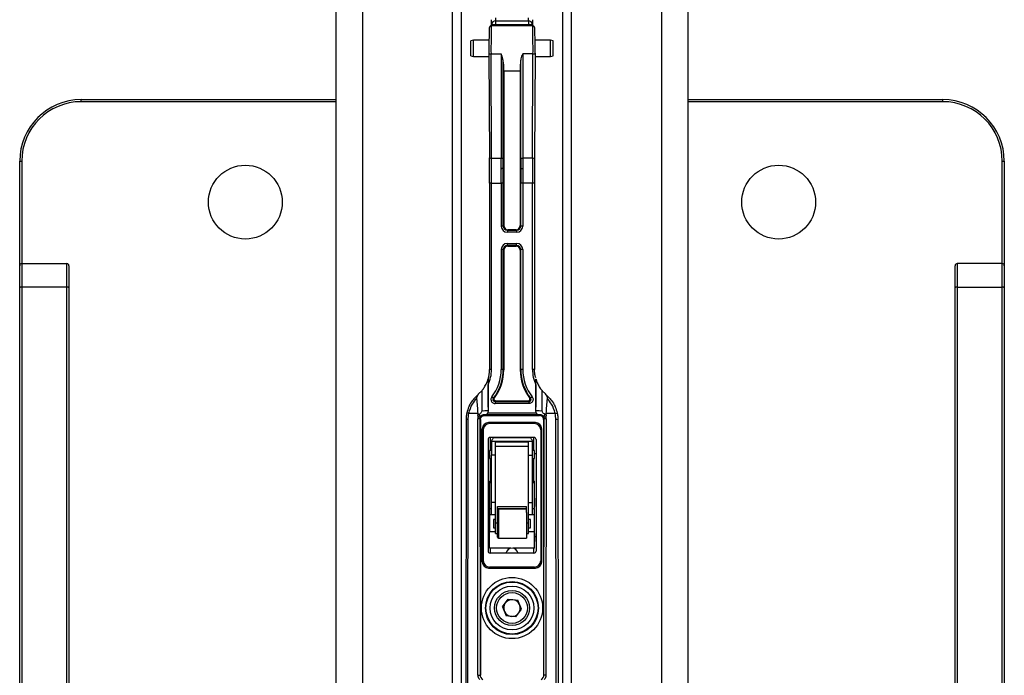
# Paper-space layout 'Wall Base Bracket' of a CAD drawing. Header units: millimetres. Extents: x 2123 to 18395, y 1042 to 15955.
# Tile 39 of 48: x 14655 to 15135, y 1791 to 2111. Entities that reach past the tile are written whole.
import ezdxf

# ---------------------------------------------------------------- set-up
doc = ezdxf.new("R2010")
doc.units = ezdxf.units.MM

psp = doc.layouts.new('Wall Base Bracket')

# ---------------------------------------------------------------- linework, layer by layer
at = {"color": 7, "linetype": 'Continuous', "lineweight": 25, "ltscale": 2}
for p, q in [((14809.19, 5921.37), (14809.19, 1555.27)), ((14981.02, 1555.27), (14981.02, 5921.37)), ((14870.47, 1555.27), (14870.47, 5154.64)), ((14919.75, 5154.48), (14919.75, 1555.27)), ((14887.11, 2112.2), (14887.11, 2110.69)), ((14903.11, 2110.69), (14903.11, 2112.2)), ((14905.17, 2108.27), (14885.04, 2108.27)), ((14885.11, 2108.77), (14885.11, 2111.27)), ((14887.11, 2108.77), (14885.11, 2108.77)), ((14885.11, 2108.27), (14885.11, 2108.77)), ((14887.11, 2110.69), (14903.11, 2110.69)), ((14887.11, 2110.69), (14887.11, 2108.77)), ((14903.11, 2108.77), (14887.11, 2108.77)), ((14903.11, 2110.69), (14903.11, 2108.77)), ((14905.11, 2108.77), (14903.11, 2108.77)), ((14905.11, 2111.27), (14905.11, 2108.77)), ((14905.11, 2108.77), (14905.11, 2108.27)), ((14876.37, 2101.27), (14875.11, 2100.94)), ((14875.11, 2093.61), (14875.11, 2100.94)), ((14883.88, 2101.27), (14876.37, 2101.27)), ((14876.37, 2093.27), (14876.37, 2101.27)), ((14913.85, 2101.27), (14906.33, 2101.27)), ((14915.11, 2100.94), (14913.85, 2101.27)), ((14913.85, 2093.27), (14913.85, 2101.27)), ((14915.11, 2093.61), (14915.11, 2100.94)), ((14875.11, 2093.61), (14876.37, 2093.27)), ((14876.37, 2093.27), (14883.88, 2093.27)), ((14883.87, 2094.9), (14884.1, 2043.93)), ((14884.87, 2094.66), (14889.84, 2094.66)), ((14885.1, 2043.69), (14884.87, 2094.66)), ((14889.84, 2094.66), (14889.84, 2043.69)), ((14905.34, 2094.66), (14900.37, 2094.66)), ((14900.37, 2094.66), (14900.37, 2043.69)), ((14905.11, 2043.69), (14905.34, 2094.66)), ((14906.34, 2094.9), (14906.11, 2043.93)), ((14906.33, 2093.27), (14913.85, 2093.27)), ((14913.85, 2093.27), (14915.11, 2093.61)), ((14890.84, 2043.92), (14890.84, 2090.52)), ((14899.37, 2043.92), (14899.37, 2090.52)), ((14891.11, 2086.27), (14899.11, 2086.27)), ((14891.11, 2086.27), (14891.11, 2038.68)), ((14899.11, 2086.27), (14899.11, 2038.68)), ((14685.11, 2071.27), (14685.11, 2072.27)), ((14685.11, 2072.27), (14809.19, 2072.27)), ((14981.02, 2072.27), (15105.11, 2072.27)), ((15105.11, 2071.27), (15105.11, 2072.27)), ((14655.11, 2042.27), (14656.11, 2042.27)), ((14655.11, 1991.27), (14655.11, 2042.27)), ((14885.1, 2043.69), (14889.84, 2043.69)), ((14905.11, 2043.69), (14900.37, 2043.69)), ((15134.11, 2042.27), (15135.11, 2042.27)), ((15135.11, 2042.27), (15135.11, 1991.27)), ((14890.83, 2038.72), (14890.83, 2038.72)), ((14890.83, 2038.72), (14891.11, 2038.68)), ((14891.11, 2038.68), (14891.11, 2010.81)), ((14899.38, 2038.72), (14899.11, 2038.68)), ((14899.11, 2038.68), (14899.11, 2010.81)), ((14899.38, 2038.72), (14899.38, 2038.72)), ((14884.12, 2031.52), (14884.12, 1940.58)), ((14885.12, 1940.59), (14885.12, 2031.53)), ((14885.12, 2031.53), (14889.85, 2031.53)), ((14889.85, 2031.53), (14889.85, 2010.6)), ((14890.85, 2010.59), (14890.85, 2031.52)), ((14899.36, 2010.59), (14899.36, 2031.52)), ((14900.36, 2031.53), (14900.36, 2010.6)), ((14905.09, 2031.53), (14900.36, 2031.53)), ((14905.09, 1940.59), (14905.09, 2031.53)), ((14906.09, 2031.52), (14906.09, 1940.58)), ((14891.11, 2010.81), (14890.85, 2010.59)), ((14892.85, 2008.59), (14893.1, 2008.81)), ((14892.85, 2008.59), (14892.85, 2007.6)), ((14892.85, 2008.59), (14897.36, 2008.59)), ((14897.36, 2007.6), (14892.85, 2007.6)), ((14897.11, 2008.81), (14893.11, 2008.81)), ((14897.36, 2008.59), (14897.11, 2008.81)), ((14897.36, 2008.59), (14897.36, 2007.6)), ((14899.11, 2010.81), (14899.36, 2010.59)), ((14892.85, 2002.11), (14897.36, 2002.11)), ((14892.85, 2001.11), (14892.85, 2002.11)), ((14897.36, 2001.11), (14897.36, 2002.11)), ((14889.85, 1999.12), (14889.85, 1940.59)), ((14890.85, 1940.58), (14890.85, 1999.11)), ((14890.85, 1999.11), (14891.11, 1998.81)), ((14891.11, 1998.81), (14891.11, 1940.54)), ((14897.36, 2001.11), (14892.85, 2001.11)), ((14893.1, 2000.81), (14892.85, 2001.11)), ((14893.11, 2000.81), (14897.11, 2000.81)), ((14897.11, 2000.81), (14897.36, 2001.11)), ((14899.36, 1999.11), (14899.11, 1998.81)), ((14899.11, 1998.81), (14899.11, 1940.54)), ((14899.36, 1940.58), (14899.36, 1999.11)), ((14900.36, 1999.12), (14900.36, 1940.59)), ((14656.11, 1992.27), (14656.11, 1980.85)), ((14656.11, 1992.27), (14678.11, 1992.27)), ((14678.11, 1980.85), (14678.11, 1992.27)), ((15112.11, 1992.27), (15112.11, 1980.85)), ((15134.11, 1992.27), (15112.11, 1992.27)), ((15134.11, 1980.85), (15134.11, 1992.27)), ((14655.11, 1980.42), (14655.11, 1991.27)), ((14679.11, 1991.27), (14679.11, 1980.42)), ((15111.11, 1980.42), (15111.11, 1991.27)), ((15135.11, 1991.27), (15135.11, 1980.42)), ((14655.11, 1565.91), (14655.11, 1980.42)), ((14656.11, 1980.85), (14656.11, 1566.34)), ((14678.11, 1980.85), (14656.11, 1980.85)), ((14678.11, 1566.34), (14678.11, 1980.85)), ((14679.11, 1980.42), (14679.11, 1565.91)), ((15111.11, 1565.91), (15111.11, 1980.42)), ((15112.11, 1980.85), (15112.11, 1566.34)), ((15112.11, 1980.85), (15134.11, 1980.85)), ((15134.11, 1566.34), (15134.11, 1980.85)), ((15135.11, 1980.42), (15135.11, 1565.91)), ((14891.11, 1940.54), (14890.85, 1940.58)), ((14899.11, 1940.54), (14899.36, 1940.58)), ((14906.78, 1935.91), (14906.78, 1935.92)), ((14878.85, 1928.7), (14880.35, 1930.22)), ((14883.45, 1922.2), (14883.45, 1933.22)), ((14906.76, 1933.22), (14906.76, 1922.2)), ((14909.86, 1930.22), (14911.37, 1928.7)), ((14886.56, 1926.81), (14886.56, 1926.81)), ((14886.84, 1925), (14886.84, 1924.01)), ((14886.84, 1925), (14903.37, 1925)), ((14887.36, 1925.22), (14887.36, 1925.22)), ((14902.85, 1925.22), (14887.36, 1925.22)), ((14902.85, 1925.22), (14902.85, 1925.22)), ((14903.37, 1925), (14903.37, 1924.01)), ((14903.65, 1926.81), (14903.65, 1926.81)), ((14911.75, 1928.29), (14911.37, 1928.7)), ((14883.45, 1920.71), (14883.26, 1919.52)), ((14883.45, 1922.2), (14883.45, 1920.71)), ((14903.37, 1924.01), (14886.84, 1924.01)), ((14906.76, 1920.71), (14906.76, 1922.2)), ((14906.95, 1919.52), (14906.76, 1920.71)), ((14872.72, 1916.09), (14872.51, 1719.93)), ((14873.51, 1720), (14873.72, 1916.16)), ((14874.04, 1919.24), (14874.06, 1919.24)), ((14878.44, 1919.24), (14874.06, 1919.24)), ((14879.01, 1918.72), (14878.45, 1918.47)), ((14878.53, 1791.54), (14878.45, 1916.58)), ((14879.45, 1916.52), (14879.53, 1791.48)), ((14879.45, 1916.52), (14879.71, 1916.22)), ((14879.57, 1917.66), (14880.3, 1918.15)), ((14879.71, 1916.22), (14879.71, 1791.45)), ((14881.71, 1918.22), (14881.46, 1918.51)), ((14881.71, 1918.22), (14908.5, 1918.22)), ((14908.14, 1918.52), (14882.07, 1918.52)), ((14883.26, 1919.52), (14906.95, 1919.52)), ((14908.5, 1918.22), (14908.75, 1918.51)), ((14910.76, 1916.52), (14910.51, 1916.22)), ((14910.51, 1916.22), (14910.51, 1791.45)), ((14910.68, 1791.48), (14910.76, 1916.52)), ((14911.77, 1918.47), (14911.2, 1918.72)), ((14911.76, 1916.58), (14911.68, 1791.54)), ((14916.16, 1919.24), (14911.78, 1919.24)), ((14916.17, 1919.24), (14916.16, 1919.24)), ((14916.7, 1720), (14916.49, 1916.16)), ((14917.49, 1916.09), (14917.7, 1719.93)), ((14881.11, 1911.27), (14880.63, 1911.75)), ((14880.63, 1846.79), (14880.63, 1911.75)), ((14881.11, 1911.27), (14881.11, 1847.27)), ((14883.63, 1914.75), (14884.11, 1914.27)), ((14906.59, 1914.75), (14883.63, 1914.75)), ((14906.11, 1914.27), (14884.11, 1914.27)), ((14906.11, 1914.27), (14906.59, 1914.75)), ((14909.59, 1911.75), (14909.11, 1911.27)), ((14909.11, 1911.27), (14909.11, 1847.27)), ((14909.59, 1846.79), (14909.59, 1911.75)), ((14883.41, 1906.47), (14883.41, 1852.07)), ((14905.81, 1907.47), (14884.41, 1907.47)), ((14887.11, 1907.42), (14903.11, 1907.42)), ((14906.81, 1906.47), (14906.81, 1852.07)), ((14885.11, 1901.16), (14884.1, 1901.16)), ((14905.11, 1905.44), (14885.11, 1905.44)), ((14887.11, 1905.33), (14903.11, 1905.33)), ((14887.11, 1903.31), (14903.11, 1903.31)), ((14887.11, 1865.8), (14887.11, 1903.31)), ((14903.11, 1865.8), (14903.11, 1903.31)), ((14906.11, 1901.16), (14905.1, 1901.16)), ((14884.41, 1899.47), (14883.41, 1899.47)), ((14884.1, 1897.16), (14885.11, 1897.16)), ((14887.11, 1898.88), (14885.11, 1898.88)), ((14885.11, 1875.82), (14885.11, 1898.88)), ((14903.11, 1898.88), (14905.11, 1898.88)), ((14905.11, 1875.82), (14905.11, 1898.88)), ((14905.11, 1897.16), (14906.11, 1897.16)), ((14906.81, 1899.47), (14905.81, 1899.47)), ((14884.11, 1886.21), (14885.11, 1886.21)), ((14884.11, 1885.38), (14884.11, 1886.21)), ((14885.11, 1885.38), (14884.11, 1885.38)), ((14884.11, 1885.38), (14884.11, 1872.69)), ((14905.11, 1886.21), (14906.11, 1886.21)), ((14906.11, 1885.38), (14905.11, 1885.38)), ((14906.11, 1885.38), (14906.11, 1886.21)), ((14906.11, 1873.04), (14906.11, 1885.38)), ((14884.11, 1877.82), (14884.01, 1877.82)), ((14884.01, 1877.82), (14884.01, 1873.82)), ((14906.21, 1877.82), (14906.11, 1877.82)), ((14906.21, 1873.82), (14906.21, 1877.82)), ((14884.01, 1873.82), (14884.11, 1873.82)), ((14885.11, 1872.69), (14884.1, 1872.69)), ((14887.11, 1875.82), (14885.11, 1875.82)), ((14888.11, 1873.72), (14902.11, 1873.72)), ((14888.11, 1870.32), (14888.11, 1873.72)), ((14902.11, 1872.69), (14888.11, 1872.69)), ((14902.11, 1872.42), (14888.51, 1872.42)), ((14902.11, 1870.88), (14902.11, 1873.72)), ((14903.11, 1875.82), (14905.11, 1875.82)), ((14906.11, 1872.69), (14905.1, 1872.69)), ((14906.11, 1873.82), (14906.21, 1873.82)), ((14884.11, 1869.81), (14884.11, 1861.41)), ((14885.11, 1869.81), (14884.11, 1869.81)), ((14885.11, 1869.82), (14887.11, 1869.82)), ((14887.11, 1867.42), (14886.1, 1867.42)), ((14888.11, 1869.73), (14888.11, 1870.69)), ((14903.11, 1869.82), (14905.11, 1869.82)), ((14904.11, 1867.42), (14903.11, 1867.42)), ((14906.11, 1869.81), (14905.11, 1869.81)), ((14906.11, 1861.41), (14906.11, 1869.81)), ((14886.1, 1863.42), (14887.11, 1863.42)), ((14887.11, 1865.42), (14887.11, 1865.8)), ((14887.11, 1865.8), (14888.11, 1865.8)), ((14902.11, 1865.8), (14903.11, 1865.8)), ((14903.1, 1863.42), (14904.11, 1863.42)), ((14903.11, 1865.42), (14903.11, 1865.8)), ((14884.11, 1860.69), (14884.01, 1860.69)), ((14884.01, 1860.69), (14884.01, 1856.69)), ((14884.11, 1853.41), (14884.11, 1861.41)), ((14887.1, 1860.62), (14888.11, 1860.62)), ((14888.51, 1858.42), (14902.11, 1858.42)), ((14902.1, 1860.62), (14903.11, 1860.62)), ((14906.11, 1853.41), (14906.11, 1861.41)), ((14906.21, 1860.69), (14906.11, 1860.69)), ((14906.21, 1856.69), (14906.21, 1860.69)), ((14884.01, 1856.69), (14884.11, 1856.69)), ((14894.51, 1853.41), (14884.11, 1853.41)), ((14906.11, 1853.41), (14895.7, 1853.41)), ((14906.11, 1856.69), (14906.21, 1856.69)), ((14905.81, 1851.07), (14884.41, 1851.07)), ((14880.63, 1846.79), (14881.11, 1847.27)), ((14884.11, 1844.27), (14883.63, 1843.79)), ((14883.63, 1843.79), (14906.59, 1843.79)), ((14906.11, 1844.27), (14884.11, 1844.27)), ((14906.59, 1843.79), (14906.11, 1844.27)), ((14909.11, 1847.27), (14909.59, 1846.79)), ((14890.42, 1824.78), (14893.2, 1828.59)), ((14890.42, 1824.78), (14892.33, 1820.47)), ((14893.2, 1828.59), (14897.89, 1828.08)), ((14899.79, 1823.77), (14897.89, 1828.08)), ((14897.01, 1819.96), (14892.33, 1820.47)), ((14897.01, 1819.96), (14899.79, 1823.77)), ((14879.71, 1791.45), (14879.53, 1791.48)), ((14879.53, 1791.48), (14879.53, 1791.48)), ((14910.51, 1791.45), (14910.68, 1791.48)), ((14910.68, 1791.48), (14910.68, 1791.48))]:
    psp.add_line(p, q, dxfattribs=at)
at = {"color": 8, "linetype": 'Continuous', "lineweight": 25, "ltscale": 2}
for p, q in [((14822.27, 5865.06), (14822.27, 1555.27)), ((14967.94, 5865.21), (14967.94, 1555.27)), ((14866.18, 1555.27), (14866.18, 5159.46)), ((14924.03, 5159.59), (14924.03, 1555.27)), ((14887.11, 2108.77), (14887.11, 2108.27)), ((14903.11, 2108.27), (14903.11, 2108.77)), ((14809.19, 2071.27), (14685.11, 2071.27)), ((15105.11, 2071.27), (14981.02, 2071.27)), ((14656.11, 2042.27), (14656.11, 1992.27)), ((15134.11, 1992.27), (15134.11, 2042.27)), ((14884.41, 1907.47), (14884.41, 1901.16)), ((14905.81, 1901.16), (14905.81, 1907.47)), ((14884.41, 1897.16), (14884.41, 1886.21)), ((14905.81, 1886.21), (14905.81, 1897.16)), ((14888.51, 1872.42), (14888.51, 1858.42)), ((14884.01, 1859.07), (14883.41, 1859.07)), ((14887.11, 1861.41), (14884.11, 1861.41)), ((14906.11, 1861.41), (14903.11, 1861.41)), ((14906.81, 1859.07), (14906.21, 1859.07)), ((14884.41, 1853.41), (14884.41, 1851.07)), ((14905.81, 1851.07), (14905.81, 1853.41))]:
    psp.add_line(p, q, dxfattribs=at)
at = {"color": 7, "linetype": 'Continuous', "lineweight": 25, "ltscale": 2, "flags": 128}
for points in [[(14656.11, 1980.85), (14655.91, 1980.84), (14655.72, 1980.81), (14655.55, 1980.77), (14655.4, 1980.72), (14655.27, 1980.66), (14655.18, 1980.58), (14655.12, 1980.5), (14655.11, 1980.42)], [(14679.11, 1980.42), (14679.09, 1980.5), (14679.03, 1980.58), (14678.94, 1980.66), (14678.81, 1980.72), (14678.66, 1980.77), (14678.49, 1980.81), (14678.3, 1980.84), (14678.11, 1980.85)], [(15112.11, 1980.85), (15111.91, 1980.84), (15111.72, 1980.81), (15111.55, 1980.77), (15111.4, 1980.72), (15111.27, 1980.66), (15111.18, 1980.58), (15111.12, 1980.5), (15111.11, 1980.42)], [(15135.11, 1980.42), (15135.09, 1980.5), (15135.03, 1980.58), (15134.94, 1980.66), (15134.81, 1980.72), (15134.66, 1980.77), (15134.49, 1980.81), (15134.3, 1980.84), (15134.11, 1980.85)], [(14879.53, 1791.48), (14879.53, 1791.48), (14879.58, 1791), (14879.86, 1790.32), (14880.35, 1789.78), (14880.84, 1789.48)], [(14909.37, 1789.48), (14909.87, 1789.78), (14910.35, 1790.32), (14910.63, 1791), (14910.68, 1791.48), (14910.68, 1791.48)]]:
    psp.add_lwpolyline(points, dxfattribs=at)
at = {"color": 7, "linetype": 'Continuous', "lineweight": 25, "ltscale": 4}
for centre, radius in [((14765.11, 2022.27), 18), ((15025.11, 2022.27), 18), ((14895.11, 1824.27), 14.93), ((14895.11, 1824.27), 12.93), ((14895.11, 1824.27), 12.68), ((14895.11, 1824.27), 10.68), ((14895.11, 1824.27), 8.5), ((14895.11, 1824.27), 7.5)]:
    psp.add_circle(centre, radius, dxfattribs=at)
for centre, radius, start, end in [((14887.07, 2108.73), 1.96, 88.8892, 178.8573), ((14903.14, 2108.73), 1.96, 1.1427, 91.1108), ((14884.63, 2095.85), 1.21, 231.5525, 281.7528), ((14905.58, 2095.85), 1.21, 258.2472, 308.4475), ((14685.11, 2042.27), 30, 90, 180), ((14685.11, 2042.27), 29, 90, 180), ((15105.11, 2042.27), 30, 0, 90), ((15105.11, 2042.27), 29, 0, 90), ((14884.85, 2044.88), 1.21, 231.5898, 281.7155), ((14890.07, 2045.01), 1.33, 260.2978, 305.5021), ((14900.15, 2045.01), 1.33, 234.4979, 279.7022), ((14905.36, 2044.88), 1.21, 258.2845, 308.4102), ((14884.86, 1991.11), 40.42, 89.6328, 91.0503), ((14890.09, 1985.95), 45.58, 89.0438, 90.3001), ((14900.12, 1985.95), 45.58, 89.6999, 90.9562), ((14905.35, 1991.11), 40.42, 88.9497, 90.3672), ((14890.1, 1964.86), 45.74, 89.0597, 90.3115), ((14900.11, 1964.86), 45.74, 89.6885, 90.9403), ((14890.08, 1952.54), 46.58, 89.0572, 90.2867), ((14900.13, 1952.54), 46.58, 89.7133, 90.9428), ((14656.11, 1991.27), 1, 90, 180), ((14678.11, 1991.27), 1, 0, 90), ((15112.11, 1991.27), 1, 90, 180), ((15134.11, 1991.27), 1, 0, 90), ((14868.11, 1940.58), 16.02, 343.0489, 0.0009), ((14868.11, 1940.59), 17.02, 334.3554, 0), ((14884.88, 1898.06), 42.53, 89.6681, 91.015), ((14868.11, 1940.59), 21.74, 322.1069, 360), ((14868.11, 1940.58), 22.74, 322.1076, 359.9996), ((14868.11, 1940.54), 23, 323.3543, 359.9996), ((14890.08, 1894.01), 46.58, 89.0572, 90.2867), ((14922.11, 1940.54), 23, 180.0004, 216.6457), ((14900.13, 1894.01), 46.58, 89.7133, 90.9428), ((14922.11, 1940.58), 22.74, 180.0004, 217.8924), ((14922.1, 1940.59), 21.74, 180, 217.8931), ((14922.1, 1940.59), 17.02, 180, 205.6446), ((14905.33, 1898.06), 42.53, 88.985, 90.3319), ((14868.21, 1940.46), 15.86, 310.0787, 312.1182), ((14877.93, 1927.86), 0.675, 39.0455, 43.7653), ((14849.69, 1881.14), 58.23, 51.3507, 52.3376), ((14940.53, 1881.14), 58.23, 127.6624, 128.6493), ((14922, 1940.46), 15.86, 227.8818, 229.9213), ((14912.28, 1927.86), 0.675, 136.2347, 140.9545), ((14881.42, 1933.01), 12.47, 265.1882, 279.3738), ((14908.79, 1933.01), 12.47, 260.6262, 274.8118), ((14873.46, 1912.46), 3.71, 86.0013, 101.5295), ((14878.69, 1912.42), 4.17, 79.5196, 93.3), ((14882.11, 1919.68), 3.24, 197.1685, 218.5051), ((14908.1, 1919.68), 3.24, 321.4949, 342.8315), ((14911.52, 1912.42), 4.17, 86.7, 100.4804), ((14916.75, 1912.46), 3.71, 78.4705, 93.9987), ((14884.41, 1906.47), 1, 90, 180), ((14905.81, 1906.47), 1, 0, 90), ((14888.51, 1872.02), 0.4, 90, 180), ((14888.51, 1858.82), 0.4, 180, 270), ((14895.11, 1850.47), 3, 11.537, 168.463), ((14884.41, 1852.07), 1, 180, 270), ((14905.81, 1852.07), 1, 270, 0), ((14895.11, 1824.27), 4.08, 143.8789, 203.8789), ((14895.11, 1824.27), 4.08, 83.8789, 143.8789), ((14895.11, 1824.27), 4.08, 23.8789, 83.8789), ((14895.11, 1824.27), 4.08, 323.8789, 23.8789), ((14895.11, 1824.27), 4.08, 203.8789, 263.8789), ((14895.11, 1824.27), 4.08, 263.8789, 323.8789)]:
    psp.add_arc(centre, radius, start, end, dxfattribs=at)
for centre, major_axis, ratio, start_param, end_param in [((14885.04, 2097.27), (0, 11), 0.015868, 6.277298, 8.093682), ((14905.17, 2097.27), (0, 11), 0.015868, 4.472689, 6.289073), ((14884.04, 2097.27), (0, 10), 0.017455, 0.510273, 1.810496), ((14906.17, 2097.27), (0, 10), 0.017455, 4.472689, 5.747993), ((14891.2, 2097.27), (0.09, 11), 0.034969, 2.232578, 3.136006), ((14899.01, 2097.27), (-0.09, 11), 0.034969, 3.14718, 4.050608), ((14883.23, 2031.82), (-0.01, 51), 0.017455, 4.706501, 4.952089), ((14884.23, 2031.82), (-0.01, 50), 0.017804, 4.706501, 4.952089), ((14888.01, 2031.82), (0.44, 50), 0.035668, 4.848516, 4.952402), ((14889, 2031.81), (0.44, 51), 0.034969, 4.848589, 4.95239), ((14901.21, 2031.81), (-0.44, 51), 0.034969, 1.330795, 1.434597), ((14902.21, 2031.82), (-0.44, 50), 0.035668, 1.330783, 1.43467), ((14905.98, 2031.82), (0.01, 50), 0.017804, 1.331096, 1.576684), ((14906.98, 2031.82), (0.01, 51), 0.017455, 1.331096, 1.576684), ((14888.07, 2031.82), (-0.01, 50), 0.035619, 4.706495, 4.848197), ((14889.07, 2031.82), (-0.01, 51), 0.03492, 4.706496, 4.848111), ((14901.14, 2031.82), (0.01, 51), 0.03492, 1.435075, 1.57669), ((14902.14, 2031.82), (0.01, 50), 0.035619, 1.434988, 1.57669), ((14892.85, 2010.6), (2.14, 2.11), 0.998783, 2.363915, 3.933493), ((14892.85, 2010.6), (1.45, 1.38), 0.997668, 2.382461, 3.952039), ((14892.44, 2009.92), (-0.75, 2.16), 0.512388, 0.976056, 0.976513), ((14893.11, 2010.81), (1.38, 1.45), 0.999339, 2.331079, 3.900658), ((14892.44, 2009.92), (2.1, -0.46), 0.481518, 5.138271, 5.138728), ((14897.1, 2010.81), (-1.38, 1.45), 0.999339, 2.382528, 3.952106), ((14897.77, 2009.92), (2.1, 0.46), 0.481518, 4.28605, 4.286507), ((14897.36, 2010.6), (2.14, -2.11), 0.998783, 5.491285, 7.060863), ((14897.36, 2010.6), (1.45, -1.38), 0.997668, 5.472739, 7.042317), ((14897.77, 2009.92), (0.75, 2.16), 0.512388, 5.306672, 5.307129), ((14892.85, 1999.11), (2.14, -2.11), 0.998783, 2.349692, 3.91927), ((14897.36, 1999.11), (2.14, 2.11), 0.998783, 5.505508, 7.075086), ((14892.85, 1999.11), (-1.39, 1.44), 0.997466, 5.515161, 7.084739), ((14893.11, 1998.81), (1.5, -1.33), 0.999438, 2.29556, 3.865138), ((14892.44, 1999.25), (0.47, 2.03), 0.615901, 1.928467, 1.928924), ((14892.44, 1999.25), (2.04, 0.86), 0.638327, 0.985768, 0.986225), ((14897.1, 1998.81), (1.5, 1.33), 0.999438, 5.55964, 7.129218), ((14897.77, 1999.25), (2.04, -0.86), 0.638327, 2.155368, 2.155824), ((14897.36, 1999.11), (1.39, 1.44), 0.997466, 5.481631, 7.051209), ((14897.77, 1999.25), (-0.47, 2.03), 0.615901, 4.354261, 4.354718), ((14892.11, -3214.86), (-16, 9764.91), 0.000029, 1.015167, 1.016819), ((14898.11, -3214.86), (16, 9764.91), 0.000029, 5.266366, 5.268019), ((14890.11, -3214.86), (-18, 9764.91), 0.000032, 1.015853, 1.017014), ((14900.11, -3214.86), (18, 9764.91), 0.000032, 5.266172, 5.267332), ((14890.11, 2111.13), (0, 252.04), 0.071417, 2.393199, 2.436179), ((14900.11, 2111.13), (0, 252.04), 0.071417, 3.847007, 3.889986), ((14890.11, 3094.9), (0, 1544.2), 0.011657, 2.436179, 2.436941), ((14881.45, 1916.59), (2.96, 0.51), 0.99739, 2.577246, 2.972493), ((14881.45, 1916.52), (2, 0.16), 0.996373, 2.101524, 3.060143), ((14881.04, 1916.66), (0.46, 2.03), 0.61591, 1.926374, 1.92683), ((14880.37, 1917.77), (2.41, 0.25), 0.151208, 0.966542, 0.970196), ((14909.84, 1917.77), (2.41, -0.25), 0.151208, 2.171397, 2.17505), ((14908.76, 1916.52), (2, -0.16), 0.996373, 0.08145, 1.040069), ((14909.17, 1916.66), (-0.46, 2.03), 0.61591, 4.356355, 4.356811), ((14908.76, 1916.59), (2.96, -0.51), 0.99739, 0.169099, 0.564347), ((14900.11, 3094.9), (0, 1544.2), 0.011657, 3.846244, 3.847007), ((14883.63, 1911.75), (2.12, -2.12), 0.999924, 2.356233, 3.926953), ((14884.11, 1911.27), (2.12, -2.12), 0.999924, 2.356233, 3.926953), ((14906.11, 1911.27), (-2.12, -2.12), 0.999924, 2.356233, 3.926953), ((14906.59, 1911.75), (-2.12, -2.12), 0.999924, 2.356233, 3.926953), ((14883.63, 1846.79), (-2.12, -2.12), 0.999924, 5.497825, 7.068545), ((14884.11, 1847.27), (-2.12, -2.12), 0.999924, 5.497825, 7.068545), ((14906.11, 1847.27), (2.12, -2.12), 0.999924, 5.497825, 7.068545), ((14906.59, 1846.79), (2.12, -2.12), 0.999924, 5.497825, 7.068545)]:
    psp.add_ellipse(centre, major_axis=major_axis, ratio=ratio, start_param=start_param, end_param=end_param, dxfattribs=at)
at = {"color": 7, "linetype": 'Continuous', "lineweight": 25, "ltscale": 2}
for points, knots in [([(14885.36, 2108.22), (14885.24, 2108.25), (14885, 2108.3), (14884.66, 2108.22), (14884.4, 2108.05), (14884.23, 2107.87), (14884.13, 2107.7), (14884.08, 2107.57), (14884.05, 2107.46), (14884.02, 2107.31), (14884, 2107.04), (14883.97, 2106.66), (14883.96, 2106.09), (14883.96, 2105.98)], [0, 0, 0, 0, 0.057958, 0.116997, 0.163928, 0.204034, 0.238752, 0.26961, 0.305088, 0.36533, 0.531922, 0.915781, 1, 1, 1, 1]), ([(14906.26, 2105.84), (14906.25, 2106.06), (14906.23, 2106.74), (14906.2, 2107.14), (14906.18, 2107.38), (14906.13, 2107.57), (14906.06, 2107.76), (14905.91, 2107.97), (14905.66, 2108.17), (14905.31, 2108.29), (14905.03, 2108.28), (14904.88, 2108.23), (14904.85, 2108.22)], [0, 0, 0, 0, 0.1744297, 0.5598955, 0.692359, 0.7438821, 0.780365, 0.8223382, 0.8726018, 0.9278126, 0.9850711, 1, 1, 1, 1]), ([(14890.84, 2090.52), (14890.77, 2091.07), (14890.61, 2092.36), (14890.11, 2093.81), (14889.84, 2094.65), (14889.84, 2094.66)], [0, 0, 0, 0, 0.426055, 0.993738, 1, 1, 1, 1]), ([(14899.37, 2090.52), (14899.44, 2091.07), (14899.6, 2092.36), (14900.11, 2093.81), (14900.37, 2094.65), (14900.37, 2094.66)], [0, 0, 0, 0, 0.426055, 0.993738, 1, 1, 1, 1]), ([(14890.83, 2038.72), (14890.82, 2038.71), (14890.79, 2038.68), (14890.6, 2038.64), (14890.34, 2038.61), (14890.1, 2038.59), (14889.92, 2038.59), (14889.86, 2038.59), (14889.83, 2038.59)], [0, 0, 0, 0, 0.2196657, 0.439332, 0.6589939, 0.8786625, 0.9376869, 1, 1, 1, 1]), ([(14899.38, 2038.72), (14899.4, 2038.71), (14899.43, 2038.68), (14899.61, 2038.64), (14899.87, 2038.61), (14900.11, 2038.59), (14900.29, 2038.59), (14900.35, 2038.59), (14900.38, 2038.59)], [0, 0, 0, 0, 0.2196657, 0.439332, 0.6589939, 0.8786625, 0.9376869, 1, 1, 1, 1]), ([(14906.67, 1936.61), (14906.52, 1937.13), (14906.14, 1938.42), (14906.11, 1939.78), (14906.09, 1940.58)], [0, 0, 0, 0, 0.401963, 1, 1, 1, 1]), ([(14880.35, 1930.22), (14880.54, 1930.44), (14881.09, 1931.1), (14882.09, 1932.61), (14882.81, 1934.11), (14883.21, 1935.19), (14883.34, 1935.6), (14883.41, 1935.84), (14883.42, 1935.89), (14883.43, 1935.91)], [0, 0, 0, 0, 0.1289772, 0.3927802, 0.7517825, 0.8385353, 0.9321309, 0.9681585, 1, 1, 1, 1]), ([(14883.43, 1935.92), (14883.43, 1935.92), (14883.43, 1935.92), (14883.43, 1935.91), (14883.43, 1935.91)], [0, 0, 0, 0, 0.582054, 1, 1, 1, 1]), ([(14883.43, 1935.92), (14883.43, 1935.92), (14883.43, 1935.91), (14883.43, 1935.87), (14883.43, 1935.74), (14883.44, 1935.27), (14883.45, 1934.4), (14883.45, 1933.62), (14883.45, 1933.22)], [0, 0, 0, 0, 0.014481, 0.047558, 0.104437, 0.220545, 0.606608, 1, 1, 1, 1]), ([(14906.76, 1933.22), (14906.76, 1933.52), (14906.77, 1934.16), (14906.77, 1934.96), (14906.77, 1935.51), (14906.78, 1935.75), (14906.78, 1935.86), (14906.78, 1935.91), (14906.78, 1935.92), (14906.78, 1935.92)], [0, 0, 0, 0, 0.292031, 0.642671, 0.817915, 0.882499, 0.947579, 0.984018, 1, 1, 1, 1]), ([(14906.78, 1935.91), (14906.78, 1935.91), (14906.79, 1935.9), (14906.81, 1935.82), (14906.9, 1935.5), (14907.2, 1934.61), (14907.86, 1933.09), (14908.81, 1931.53), (14909.55, 1930.59), (14909.82, 1930.27), (14909.86, 1930.22)], [0, 0, 0, 0, 0.003446, 0.031817, 0.081045, 0.208085, 0.481597, 0.805942, 0.970774, 1, 1, 1, 1]), ([(14878.42, 1928.33), (14877.15, 1927.04), (14875.41, 1925.27), (14873.81, 1922.11), (14873.35, 1920.43), (14873.07, 1919.41)], [0, 0, 0, 0, 0.5085878, 0.6983419, 1, 1, 1, 1]), ([(14874.06, 1919.24), (14874.53, 1920.8), (14875.33, 1923.45), (14877.12, 1925.56), (14877.86, 1926.43)], [0, 0, 0, 0, 0.586705, 1, 1, 1, 1]), ([(14878.46, 1928.29), (14878.3, 1928.03), (14878.03, 1927.61), (14877.86, 1926.94), (14877.86, 1926.57), (14877.86, 1926.43)], [0, 0, 0, 0, 0.479783, 0.80349, 1, 1, 1, 1]), ([(14878.85, 1928.7), (14878.84, 1928.69), (14878.7, 1928.57), (14878.58, 1928.43), (14878.46, 1928.29)], [0, 0, 0, 0, 0.036562, 1, 1, 1, 1]), ([(14885.26, 1927.24), (14885.14, 1927.04), (14884.9, 1926.66), (14884.81, 1925.98), (14884.93, 1925.3), (14885.27, 1924.71), (14885.78, 1924.27), (14886.34, 1924.04), (14886.7, 1924.02), (14886.84, 1924.01)], [0, 0, 0, 0, 0.151456, 0.30291, 0.454045, 0.60479, 0.755447, 0.906295, 1, 1, 1, 1]), ([(14886.84, 1925), (14886.77, 1925.01), (14886.59, 1925.02), (14886.31, 1925.13), (14886.05, 1925.35), (14885.88, 1925.65), (14885.82, 1925.99), (14885.87, 1926.33), (14885.99, 1926.52), (14886.05, 1926.62)], [0, 0, 0, 0, 0.094055, 0.245107, 0.395554, 0.545831, 0.696635, 0.848069, 1, 1, 1, 1]), ([(14886.56, 1926.81), (14886.46, 1926.77), (14886.29, 1926.71), (14886.12, 1926.64), (14886.05, 1926.62)], [0, 0, 0, 0, 0.587802, 1, 1, 1, 1]), ([(14887.36, 1925.22), (14887.3, 1925.22), (14887.13, 1925.23), (14886.85, 1925.33), (14886.59, 1925.55), (14886.41, 1925.84), (14886.34, 1926.18), (14886.38, 1926.52), (14886.5, 1926.71), (14886.56, 1926.81)], [0, 0, 0, 0, 0.084221, 0.236772, 0.389195, 0.541623, 0.694312, 0.847219, 1, 1, 1, 1]), ([(14886.84, 1925), (14886.91, 1925.03), (14887.09, 1925.1), (14887.26, 1925.17), (14887.36, 1925.22)], [0, 0, 0, 0, 0.412199, 1, 1, 1, 1]), ([(14902.85, 1925.22), (14902.91, 1925.22), (14903.09, 1925.23), (14903.36, 1925.33), (14903.62, 1925.55), (14903.8, 1925.84), (14903.87, 1926.18), (14903.83, 1926.52), (14903.71, 1926.71), (14903.65, 1926.81)], [0, 0, 0, 0, 0.084221, 0.236772, 0.389195, 0.541623, 0.694312, 0.847219, 1, 1, 1, 1]), ([(14903.37, 1925), (14903.3, 1925.03), (14903.12, 1925.1), (14902.95, 1925.17), (14902.85, 1925.22)], [0, 0, 0, 0, 0.412199, 1, 1, 1, 1]), ([(14904.95, 1927.24), (14905.07, 1927.04), (14905.31, 1926.66), (14905.41, 1925.98), (14905.28, 1925.3), (14904.94, 1924.71), (14904.43, 1924.27), (14903.87, 1924.04), (14903.51, 1924.02), (14903.37, 1924.01)], [0, 0, 0, 0, 0.151456, 0.30291, 0.454045, 0.60479, 0.755447, 0.906295, 1, 1, 1, 1]), ([(14903.37, 1925), (14903.44, 1925.01), (14903.62, 1925.02), (14903.9, 1925.13), (14904.16, 1925.35), (14904.33, 1925.65), (14904.39, 1925.99), (14904.34, 1926.33), (14904.22, 1926.52), (14904.16, 1926.62)], [0, 0, 0, 0, 0.094055, 0.245107, 0.395554, 0.545831, 0.696635, 0.848069, 1, 1, 1, 1]), ([(14903.65, 1926.81), (14903.75, 1926.77), (14903.92, 1926.71), (14904.09, 1926.64), (14904.16, 1926.62)], [0, 0, 0, 0, 0.587802, 1, 1, 1, 1]), ([(14912.35, 1926.43), (14912.35, 1926.6), (14912.35, 1927.05), (14912.14, 1927.71), (14911.88, 1928.1), (14911.75, 1928.29)], [0, 0, 0, 0, 0.239967, 0.634558, 1, 1, 1, 1]), ([(14911.79, 1928.33), (14913.06, 1927.04), (14914.8, 1925.27), (14916.4, 1922.11), (14916.86, 1920.43), (14917.14, 1919.41)], [0, 0, 0, 0, 0.5085878, 0.6983419, 1, 1, 1, 1]), ([(14916.16, 1919.24), (14915.68, 1920.8), (14914.88, 1923.45), (14913.09, 1925.56), (14912.35, 1926.43)], [0, 0, 0, 0, 0.586705, 1, 1, 1, 1]), ([(14880.37, 1920.59), (14880.35, 1920.38), (14880.31, 1919.96), (14879.99, 1919.41), (14879.55, 1918.98), (14879.19, 1918.81), (14879.01, 1918.72)], [0, 0, 0, 0, 0.230412, 0.466103, 0.730298, 1, 1, 1, 1]), ([(14911.2, 1918.72), (14910.93, 1918.86), (14910.47, 1919.09), (14910.03, 1919.7), (14909.88, 1920.15), (14909.84, 1920.43), (14909.84, 1920.54), (14909.84, 1920.59)], [0, 0, 0, 0, 0.407964, 0.679298, 0.885793, 0.943563, 1, 1, 1, 1]), ([(14873.07, 1919.41), (14872.95, 1918.75), (14872.75, 1917.65), (14872.73, 1916.54), (14872.72, 1916.09)], [0, 0, 0, 0, 0.598983, 1, 1, 1, 1]), ([(14874.04, 1919.24), (14873.93, 1919.26), (14873.71, 1919.31), (14873.42, 1919.36), (14873.2, 1919.4), (14873.09, 1919.41), (14873.07, 1919.41), (14873.07, 1919.41), (14873.07, 1919.41)], [0, 0, 0, 0, 0.213693, 0.427387, 0.641123, 0.854953, 0.975659, 1, 1, 1, 1]), ([(14873.72, 1916.16), (14873.78, 1917.19), (14873.85, 1918.22), (14874.04, 1919.24), (14874.04, 1919.24)], [0, 0, 0, 0, 0.99953, 1, 1, 1, 1]), ([(14878.68, 1917.74), (14878.66, 1917.76), (14878.57, 1917.9), (14878.47, 1918.15), (14878.45, 1918.38), (14878.45, 1918.47)], [0, 0, 0, 0, 0.119005, 0.64621, 1, 1, 1, 1]), ([(14878.68, 1917.74), (14878.69, 1917.72), (14878.74, 1917.65), (14878.85, 1917.58), (14879.01, 1917.53), (14879.23, 1917.52), (14879.42, 1917.59), (14879.54, 1917.65), (14879.57, 1917.66)], [0, 0, 0, 0, 0.066064, 0.214329, 0.346079, 0.538776, 0.887079, 1, 1, 1, 1]), ([(14879.71, 1916.22), (14879.72, 1916.36), (14879.74, 1916.73), (14879.98, 1917.3), (14880.43, 1917.8), (14881.03, 1918.15), (14881.48, 1918.19), (14881.7, 1918.22)], [0, 0, 0, 0, 0.1406165, 0.3554623, 0.5703862, 0.7851965, 1, 1, 1, 1]), ([(14881.46, 1918.51), (14881.46, 1918.51), (14881.32, 1918.5), (14881.02, 1918.47), (14880.63, 1918.35), (14880.4, 1918.21), (14880.3, 1918.15)], [0, 0, 0, 0, 0.011308, 0.319061, 0.68544, 1, 1, 1, 1]), ([(14882.07, 1918.52), (14881.89, 1918.51), (14881.69, 1918.51), (14881.48, 1918.51), (14881.46, 1918.51)], [0, 0, 0, 0, 0.93193, 1, 1, 1, 1]), ([(14882.07, 1918.52), (14882.25, 1918.53), (14882.55, 1918.56), (14882.89, 1918.81), (14883.12, 1919.14), (14883.22, 1919.41), (14883.26, 1919.52)], [0, 0, 0, 0, 0.330292, 0.573434, 0.818206, 1, 1, 1, 1]), ([(14906.95, 1919.52), (14906.99, 1919.41), (14907.08, 1919.17), (14907.27, 1918.88), (14907.52, 1918.66), (14907.81, 1918.54), (14908.04, 1918.52), (14908.14, 1918.52)], [0, 0, 0, 0, 0.186642, 0.372771, 0.575874, 0.810362, 1, 1, 1, 1]), ([(14908.75, 1918.51), (14908.61, 1918.51), (14908.39, 1918.51), (14908.2, 1918.52), (14908.14, 1918.52)], [0, 0, 0, 0, 0.667492, 1, 1, 1, 1]), ([(14910.51, 1916.22), (14910.5, 1916.36), (14910.47, 1916.73), (14910.23, 1917.3), (14909.78, 1917.8), (14909.18, 1918.15), (14908.73, 1918.19), (14908.51, 1918.22)], [0, 0, 0, 0, 0.1406165, 0.3554623, 0.5703862, 0.7851965, 1, 1, 1, 1]), ([(14909.91, 1918.15), (14909.91, 1918.15), (14909.77, 1918.24), (14909.5, 1918.39), (14909.08, 1918.49), (14908.85, 1918.5), (14908.75, 1918.51)], [0, 0, 0, 0, 0.009436, 0.446706, 0.775432, 1, 1, 1, 1]), ([(14909.91, 1918.15), (14910.04, 1918.06), (14910.29, 1917.88), (14910.52, 1917.73), (14910.64, 1917.66)], [0, 0, 0, 0, 0.514963, 1, 1, 1, 1]), ([(14910.64, 1917.66), (14910.65, 1917.66), (14910.77, 1917.59), (14910.96, 1917.52), (14911.21, 1917.53), (14911.37, 1917.58), (14911.48, 1917.66), (14911.52, 1917.72), (14911.53, 1917.74)], [0, 0, 0, 0, 0.03487, 0.482991, 0.640766, 0.799909, 0.944376, 1, 1, 1, 1]), ([(14911.77, 1918.47), (14911.75, 1918.33), (14911.73, 1918.06), (14911.59, 1917.84), (14911.53, 1917.74)], [0, 0, 0, 0, 0.5450782, 1, 1, 1, 1]), ([(14916.17, 1919.24), (14916.28, 1919.26), (14916.5, 1919.31), (14916.79, 1919.36), (14917.01, 1919.4), (14917.12, 1919.41), (14917.14, 1919.41), (14917.14, 1919.41), (14917.14, 1919.41)], [0, 0, 0, 0, 0.213693, 0.427387, 0.641123, 0.854953, 0.975659, 1, 1, 1, 1]), ([(14916.49, 1916.16), (14916.43, 1917.19), (14916.36, 1918.22), (14916.17, 1919.24), (14916.17, 1919.24)], [0, 0, 0, 0, 0.99953, 1, 1, 1, 1]), ([(14917.14, 1919.41), (14917.26, 1918.75), (14917.46, 1917.65), (14917.48, 1916.54), (14917.49, 1916.09)], [0, 0, 0, 0, 0.598983, 1, 1, 1, 1]), ([(14887.11, 1907.42), (14886.85, 1907.39), (14886.32, 1907.33), (14885.67, 1906.87), (14885.2, 1906.22), (14885.14, 1905.7), (14885.11, 1905.44)], [0, 0, 0, 0, 0.250003, 0.499995, 0.750003, 1, 1, 1, 1]), ([(14905.11, 1905.44), (14905.07, 1905.7), (14905.01, 1906.22), (14904.55, 1906.87), (14903.89, 1907.33), (14903.37, 1907.39), (14903.11, 1907.42)], [0, 0, 0, 0, 0.249997, 0.500005, 0.749997, 1, 1, 1, 1]), ([(14884.11, 1901.16), (14884.11, 1901.13), (14884.11, 1901.07), (14884.11, 1900.6), (14884.11, 1899.94), (14884.11, 1899.42), (14884.11, 1899.16)], [0, 0, 0, 0, 0.25, 0.499977, 0.749944, 1, 1, 1, 1]), ([(14885.11, 1905.44), (14885.11, 1905.41), (14885.11, 1905.36), (14885.11, 1904.97), (14885.11, 1904.36), (14885.11, 1903.53), (14885.11, 1902.52), (14885.11, 1901.38), (14885.11, 1900.15), (14885.11, 1899.3), (14885.11, 1898.88)], [0, 0, 0, 0, 0.125001, 0.250004, 0.374994, 0.499999, 0.625, 0.749994, 0.875, 1, 1, 1, 1]), ([(14887.11, 1903.31), (14887.11, 1903.58), (14887.11, 1904.12), (14887.11, 1904.78), (14887.11, 1905.24), (14887.11, 1905.3), (14887.11, 1905.33)], [0, 0, 0, 0, 0.2499985, 0.4999971, 0.7500006, 1, 1, 1, 1]), ([(14903.11, 1903.31), (14903.11, 1903.58), (14903.11, 1904.12), (14903.11, 1904.78), (14903.11, 1905.24), (14903.11, 1905.3), (14903.11, 1905.33)], [0, 0, 0, 0, 0.2499985, 0.4999971, 0.7500006, 1, 1, 1, 1]), ([(14905.11, 1898.88), (14905.11, 1899.3), (14905.11, 1900.15), (14905.11, 1901.38), (14905.11, 1902.52), (14905.11, 1903.53), (14905.11, 1904.36), (14905.11, 1904.97), (14905.11, 1905.36), (14905.11, 1905.41), (14905.11, 1905.44)], [0, 0, 0, 0, 0.125, 0.250006, 0.375, 0.500001, 0.625006, 0.749996, 0.874999, 1, 1, 1, 1]), ([(14906.11, 1899.16), (14906.11, 1899.42), (14906.11, 1899.94), (14906.11, 1900.6), (14906.11, 1901.07), (14906.11, 1901.13), (14906.11, 1901.16)], [0, 0, 0, 0, 0.250056, 0.500023, 0.75, 1, 1, 1, 1]), ([(14884.11, 1899.16), (14884.11, 1898.89), (14884.11, 1898.37), (14884.11, 1897.71), (14884.11, 1897.25), (14884.11, 1897.19), (14884.11, 1897.16)], [0, 0, 0, 0, 0.249993, 0.499971, 0.750003, 1, 1, 1, 1]), ([(14906.11, 1897.16), (14906.11, 1897.19), (14906.11, 1897.25), (14906.11, 1897.71), (14906.11, 1898.37), (14906.11, 1898.89), (14906.11, 1899.16)], [0, 0, 0, 0, 0.249997, 0.500029, 0.750007, 1, 1, 1, 1]), ([(14884.11, 1872.69), (14884.11, 1872.66), (14884.11, 1872.6), (14884.11, 1872.14), (14884.11, 1871.48), (14884.11, 1870.95), (14884.11, 1870.69)], [0, 0, 0, 0, 0.249999, 0.500029, 0.750007, 1, 1, 1, 1]), ([(14885.11, 1869.82), (14885.11, 1869.91), (14885.11, 1870.09), (14885.11, 1871.47), (14885.11, 1873.46), (14885.11, 1875.03), (14885.11, 1875.82)], [0, 0, 0, 0, 0.250001, 0.499998, 0.749989, 1, 1, 1, 1]), ([(14905.11, 1869.82), (14905.11, 1869.91), (14905.11, 1870.09), (14905.11, 1871.47), (14905.11, 1873.46), (14905.11, 1875.03), (14905.11, 1875.82)], [0, 0, 0, 0, 0.250001, 0.499998, 0.749989, 1, 1, 1, 1]), ([(14906.11, 1870.69), (14906.11, 1870.95), (14906.11, 1871.48), (14906.11, 1872.14), (14906.11, 1872.6), (14906.11, 1872.66), (14906.11, 1872.69)], [0, 0, 0, 0, 0.249993, 0.499971, 0.750001, 1, 1, 1, 1]), ([(14884.11, 1870.69), (14884.11, 1870.43), (14884.11, 1869.91), (14884.11, 1869.25), (14884.11, 1868.78), (14884.11, 1868.72), (14884.11, 1868.69)], [0, 0, 0, 0, 0.250049, 0.500009, 0.75002, 1, 1, 1, 1]), ([(14886.11, 1867.42), (14886.11, 1867.39), (14886.11, 1867.33), (14886.11, 1866.87), (14886.11, 1866.21), (14886.11, 1865.69), (14886.11, 1865.42)], [0, 0, 0, 0, 0.2499988, 0.5000303, 0.7500069, 1, 1, 1, 1]), ([(14888.11, 1865.42), (14888.11, 1865.88), (14888.11, 1866.8), (14888.11, 1868.12), (14888.11, 1869.33), (14888.11, 1869.99), (14888.11, 1870.32)], [0, 0, 0, 0, 0.249964, 0.500007, 0.752739, 1, 1, 1, 1]), ([(14902.11, 1870.88), (14902.11, 1870.53), (14902.11, 1869.82), (14902.11, 1868.47), (14902.11, 1866.99), (14902.11, 1865.95), (14902.11, 1865.42)], [0, 0, 0, 0, 0.250011, 0.499998, 0.750026, 1, 1, 1, 1]), ([(14904.11, 1865.42), (14904.11, 1865.69), (14904.11, 1866.21), (14904.11, 1866.87), (14904.11, 1867.33), (14904.11, 1867.39), (14904.11, 1867.42)], [0, 0, 0, 0, 0.2499931, 0.4999697, 0.7500012, 1, 1, 1, 1]), ([(14906.11, 1868.69), (14906.11, 1868.72), (14906.11, 1868.78), (14906.11, 1869.25), (14906.11, 1869.91), (14906.11, 1870.43), (14906.11, 1870.69)], [0, 0, 0, 0, 0.2499803, 0.4999914, 0.7499509, 1, 1, 1, 1]), ([(14886.11, 1865.42), (14886.11, 1865.16), (14886.11, 1864.64), (14886.11, 1863.98), (14886.11, 1863.51), (14886.11, 1863.45), (14886.11, 1863.42)], [0, 0, 0, 0, 0.2499841, 0.5000152, 0.7499953, 1, 1, 1, 1]), ([(14887.11, 1860.62), (14887.11, 1860.7), (14887.11, 1860.84), (14887.11, 1861.95), (14887.11, 1863.54), (14887.11, 1864.8), (14887.11, 1865.42)], [0, 0, 0, 0, 0.2500022, 0.4999975, 0.7499833, 1, 1, 1, 1]), ([(14888.11, 1858.82), (14888.11, 1858.91), (14888.11, 1859.05), (14888.11, 1859.87), (14888.11, 1860.72), (14888.11, 1861.77), (14888.11, 1863.31), (14888.11, 1864.59), (14888.11, 1865.42)], [0, 0, 0, 0, 0.239443, 0.369668, 0.499993, 0.630232, 0.760553, 1, 1, 1, 1]), ([(14902.11, 1865.42), (14902.11, 1864.51), (14902.11, 1862.67), (14902.11, 1860.36), (14902.11, 1858.74), (14902.11, 1858.53), (14902.11, 1858.42)], [0, 0, 0, 0, 0.250008, 0.500005, 0.749999, 1, 1, 1, 1]), ([(14903.11, 1860.62), (14903.11, 1860.7), (14903.11, 1860.84), (14903.11, 1861.95), (14903.11, 1863.54), (14903.11, 1864.8), (14903.11, 1865.42)], [0, 0, 0, 0, 0.2500022, 0.4999975, 0.7499833, 1, 1, 1, 1]), ([(14904.11, 1863.42), (14904.11, 1863.45), (14904.11, 1863.51), (14904.11, 1863.98), (14904.11, 1864.64), (14904.11, 1865.16), (14904.11, 1865.42)], [0, 0, 0, 0, 0.2500047, 0.4999848, 0.7500159, 1, 1, 1, 1]), ([(14879.41, 1789.35), (14879.27, 1789.51), (14878.9, 1789.95), (14878.59, 1790.72), (14878.55, 1791.31), (14878.53, 1791.54)], [0, 0, 0, 0, 0.267255, 0.708091, 1, 1, 1, 1]), ([(14878.53, 1791.54), (14878.66, 1791.54), (14878.91, 1791.54), (14879.24, 1791.52), (14879.47, 1791.5), (14879.51, 1791.49), (14879.53, 1791.48)], [0, 0, 0, 0, 0.250002, 0.499998, 0.749999, 1, 1, 1, 1]), ([(14911.68, 1791.54), (14911.55, 1791.54), (14911.3, 1791.54), (14910.97, 1791.52), (14910.74, 1791.5), (14910.7, 1791.49), (14910.68, 1791.48)], [0, 0, 0, 0, 0.250002, 0.499998, 0.749999, 1, 1, 1, 1]), ([(14911.68, 1791.54), (14911.67, 1791.31), (14911.63, 1790.72), (14911.31, 1789.95), (14910.94, 1789.51), (14910.8, 1789.35)], [0, 0, 0, 0, 0.291909, 0.732745, 1, 1, 1, 1])]:
    psp.add_open_spline(points, degree=3, knots=knots, dxfattribs=at)

doc.saveas('drawing.dxf')
